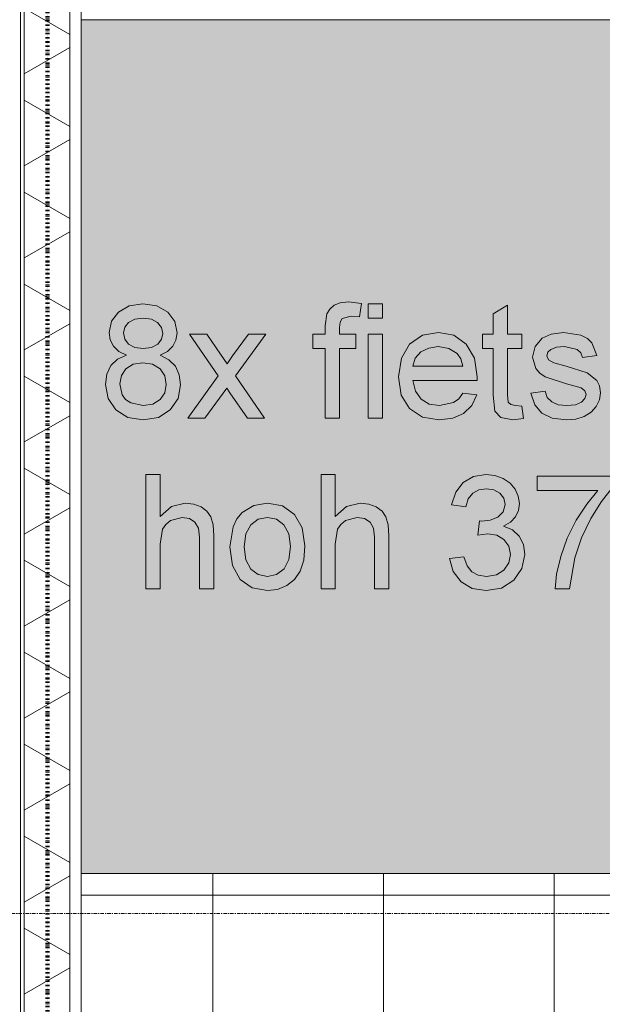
# Model space of a CAD drawing. Header units: millimetres. Extents: x -281 to 145437, y -16481 to 78869.
# Tile 31 of 256: x 4609 to 5633, y 15840 to 17570. Entities that reach past the tile are written whole.
import ezdxf

# ---------------------------------------------------------------- set-up
doc = ezdxf.new("R2010")
doc.units = ezdxf.units.MM
doc.linetypes.add('ARC FS 060 minutes', pattern=[7.2, 2.4, -1.6, 0, -1.6, 0, -1.6])
doc.linetypes.add('Grid Line', pattern=[12, 6, -2, 2, -2])
for name, color, linetype, lineweight in [('A--A23__Vloeren', 8, 'Continuous', 5), ('A--A2__Ruwbouw', 8, 'Continuous', 5), ('A--L$01A__Algemeen', 7, 'Continuous', 5), ('A--L$07A__Stramien', 1, 'Continuous', 5), ('A--L21__Buitenwanden', 3, 'Continuous', 5), ('A--L90__Terrein', 7, 'Continuous', 5)]:
    doc.layers.add(name, color=color, linetype=linetype, lineweight=lineweight)

# ---------------------------------------------------------------- blocks, each defined once
blk = doc.blocks.new('65_GM_LIB_fire separation vertical_gen_arc - 060 minutes-2436626-L_80_ 11')
at = {"layer": 'A--L$01A__Algemeen', "linetype": 'ARC FS 060 minutes', "lineweight": 100}
blk.add_line((0, 0), (44095, 0), dxfattribs=at)
blk = doc.blocks.new('TBR-B-INS-BR-ARC-R25_rvt-1-L_80_ 11')
at = {"layer": 'A--L$01A__Algemeen', "color": 124, "linetype": 'ARC FS 060 minutes', "lineweight": 100, "rotation": 269.9999999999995}
blk.add_blockref('65_GM_LIB_fire separation vertical_gen_arc - 060 minutes-2436626-L_80_ 11', (4658, 56530), dxfattribs=at)
blk = doc.blocks.new('NLRS_90_PA_LB_fietsvak dubbellaags_gen_cpz - NLRS_72_21_01_fietsvak 8x hoh 375-48998500-L_80_ 11')
at = {"layer": 'A--L90__Terrein'}
blk.add_hatch(color=256, dxfattribs=at).paths.add_polyline_path([(1900, 0), (1900, 1500), (0, 1500), (0, 0), (1758.1, 0)])
for p, q in [((1900, 1500), (0, 1500)), ((469.9, 1004.1), (455.5, 1002.6)), ((469.9, 1004.1), (455.5, 1002.6)), ((492.8, 1001.3), (469.9, 1004.1)), ((492.8, 1001.3), (469.9, 1004.1)), ((65.4, 986.4), (53.3, 970.2)), ((65.4, 986.4), (53.3, 970.2)), ((84.3, 997.3), (65.4, 986.4)), ((84.3, 997.3), (65.4, 986.4)), ((108.6, 1000.9), (84.3, 997.3)), ((108.6, 1000.9), (84.3, 997.3)), ((132.9, 997.2), (108.6, 1000.9)), ((132.9, 997.2), (108.6, 1000.9)), ((152.1, 986.1), (132.9, 997.2)), ((152.1, 986.1), (132.9, 997.2)), ((164.4, 969.6), (152.1, 986.1)), ((164.4, 969.6), (152.1, 986.1)), ((436.8, 991.7), (431.7, 983.4)), ((436.8, 991.7), (431.7, 983.4)), ((444.6, 998.3), (436.8, 991.7)), ((444.6, 998.3), (436.8, 991.7)), ((455.5, 1002.6), (444.6, 998.3)), ((455.5, 1002.6), (444.6, 998.3)), ((489.1, 977.8), (492.8, 1001.3)), ((489.1, 977.8), (492.8, 1001.3)), ((529.6, 1000.9), (504.4, 1000.9)), ((504.4, 1000.9), (504.4, 975.8)), ((529.6, 1000.9), (504.4, 1000.9)), ((504.4, 1000.9), (504.4, 975.8)), ((529.6, 975.8), (529.6, 1000.9)), ((529.6, 975.8), (529.6, 1000.9)), ((749.3, 998.2), (724.2, 983.4)), ((749.3, 998.2), (724.2, 983.4)), ((749.3, 947.5), (749.3, 998.2)), ((749.3, 947.5), (749.3, 998.2)), ((53.3, 970.2), (49.2, 950.5)), ((53.3, 970.2), (49.2, 950.5)), ((83.4, 968.1), (94.3, 973.9)), ((83.4, 968.1), (94.3, 973.9)), ((94.3, 973.9), (108.9, 975.8)), ((94.3, 973.9), (108.9, 975.8)), ((108.9, 975.8), (123.4, 973.8)), ((108.9, 975.8), (123.4, 973.8)), ((123.4, 973.8), (134.3, 968)), ((123.4, 973.8), (134.3, 968)), ((168.5, 949.9), (164.4, 969.6)), ((168.5, 949.9), (164.4, 969.6)), ((431.7, 983.4), (429.1, 962.4)), ((431.7, 983.4), (429.1, 962.4)), ((454.2, 959.2), (455.4, 968.8)), ((454.2, 959.2), (455.4, 968.8)), ((455.4, 968.8), (458.8, 974.8)), ((455.4, 968.8), (458.8, 974.8)), ((458.8, 974.8), (474.7, 978.9)), ((458.8, 974.8), (474.7, 978.9)), ((474.7, 978.9), (489.1, 977.8)), ((474.7, 978.9), (489.1, 977.8)), ((504.4, 975.8), (529.6, 975.8)), ((504.4, 975.8), (529.6, 975.8)), ((724.2, 983.4), (724.2, 947.5)), ((724.2, 983.4), (724.2, 947.5)), ((74.4, 949.8), (76.6, 959.7)), ((74.4, 949.8), (76.6, 959.7)), ((76.6, 959.7), (83.4, 968.1)), ((76.6, 959.7), (83.4, 968.1)), ((134.3, 968), (141.1, 959.2)), ((134.3, 968), (141.1, 959.2)), ((141.1, 959.2), (143.4, 948.7)), ((141.1, 959.2), (143.4, 948.7)), ((429.1, 962.4), (429.1, 947.5)), ((429.1, 962.4), (429.1, 947.5)), ((454.2, 947.5), (454.2, 959.2)), ((454.2, 947.5), (454.2, 959.2)), ((49.2, 950.5), (51.1, 937.4)), ((49.2, 950.5), (51.1, 937.4)), ((51.1, 937.4), (56.7, 926.3)), ((51.1, 937.4), (56.7, 926.3)), ((76.6, 938.8), (74.4, 949.8)), ((76.6, 938.8), (74.4, 949.8)), ((83.3, 930.1), (76.6, 938.8)), ((83.3, 930.1), (76.6, 938.8)), ((141.2, 938.5), (134.6, 930)), ((141.2, 938.5), (134.6, 930)), ((143.4, 948.7), (141.2, 938.5)), ((143.4, 948.7), (141.2, 938.5)), ((161.2, 926.2), (166.7, 937.1)), ((161.2, 926.2), (166.7, 937.1)), ((166.7, 937.1), (168.5, 949.9)), ((166.7, 937.1), (168.5, 949.9)), ((220.7, 947.5), (190.5, 947.5)), ((190.5, 947.5), (241, 874.2)), ((220.7, 947.5), (190.5, 947.5)), ((190.5, 947.5), (241, 874.2)), ((245.1, 912.2), (220.7, 947.5)), ((245.1, 912.2), (220.7, 947.5)), ((294.1, 947.5), (266.3, 909.2)), ((294.1, 947.5), (266.3, 909.2)), ((271.3, 874.2), (324.3, 947.5)), ((271.3, 874.2), (324.3, 947.5)), ((324.3, 947.5), (294.1, 947.5)), ((324.3, 947.5), (294.1, 947.5)), ((429.1, 947.5), (407.1, 947.5)), ((407.1, 947.5), (407.1, 922.4)), ((429.1, 947.5), (407.1, 947.5)), ((407.1, 947.5), (407.1, 922.4)), ((482.5, 947.5), (454.2, 947.5)), ((482.5, 947.5), (454.2, 947.5)), ((482.5, 922.4), (482.5, 947.5)), ((482.5, 922.4), (482.5, 947.5)), ((529.6, 947.5), (504.4, 947.5)), ((504.4, 947.5), (504.4, 800)), ((529.6, 947.5), (504.4, 947.5)), ((504.4, 947.5), (504.4, 800)), ((529.6, 800), (529.6, 947.5)), ((529.6, 800), (529.6, 947.5)), ((599.7, 945.6), (577.3, 930.2)), ((599.7, 945.6), (577.3, 930.2)), ((627.8, 950.7), (599.7, 945.6)), ((627.8, 950.7), (599.7, 945.6)), ((655.1, 945.6), (627.8, 950.7)), ((655.1, 945.6), (627.8, 950.7)), ((676.9, 930.2), (655.1, 945.6)), ((676.9, 930.2), (655.1, 945.6)), ((724.2, 947.5), (705.4, 947.5)), ((705.4, 947.5), (705.4, 922.4)), ((724.2, 947.5), (705.4, 947.5)), ((705.4, 947.5), (705.4, 922.4)), ((774.4, 947.5), (749.3, 947.5)), ((774.4, 947.5), (749.3, 947.5)), ((774.4, 922.4), (774.4, 947.5)), ((774.4, 922.4), (774.4, 947.5)), ((810.1, 940.2), (797.8, 925.9)), ((810.1, 940.2), (797.8, 925.9)), ((826, 947.6), (810.1, 940.2)), ((826, 947.6), (810.1, 940.2)), ((847.7, 950.7), (826, 947.6)), ((847.7, 950.7), (826, 947.6)), ((878.2, 945.8), (847.7, 950.7)), ((878.2, 945.8), (847.7, 950.7)), ((889.6, 940), (878.2, 945.8)), ((889.6, 940), (878.2, 945.8)), ((897.6, 932.4), (889.6, 940)), ((897.6, 932.4), (889.6, 940)), ((56.7, 926.3), (66.1, 917.3)), ((56.7, 926.3), (66.1, 917.3)), ((66.1, 917.3), (79.6, 910.7)), ((66.1, 917.3), (79.6, 910.7)), ((94.2, 924.3), (83.3, 930.1)), ((94.2, 924.3), (83.3, 930.1)), ((109.2, 922.4), (94.2, 924.3)), ((109.2, 922.4), (94.2, 924.3)), ((123.8, 924.3), (109.2, 922.4)), ((123.8, 924.3), (109.2, 922.4)), ((134.6, 930), (123.8, 924.3)), ((134.6, 930), (123.8, 924.3)), ((139, 910.7), (152, 917.3)), ((139, 910.7), (152, 917.3)), ((152, 917.3), (161.2, 926.2)), ((152, 917.3), (161.2, 926.2)), ((407.1, 922.4), (429.1, 922.4)), ((407.1, 922.4), (429.1, 922.4)), ((429.1, 922.4), (429.1, 800)), ((429.1, 922.4), (429.1, 800)), ((454.2, 800), (454.2, 922.4)), ((454.2, 922.4), (482.5, 922.4)), ((454.2, 800), (454.2, 922.4)), ((454.2, 922.4), (482.5, 922.4)), ((577.3, 930.2), (562.7, 905.5)), ((577.3, 930.2), (562.7, 905.5)), ((596.8, 916.2), (610.8, 923.2)), ((596.8, 916.2), (610.8, 923.2)), ((610.8, 923.2), (627.7, 925.6)), ((610.8, 923.2), (627.7, 925.6)), ((627.7, 925.6), (646.1, 922.6)), ((627.7, 925.6), (646.1, 922.6)), ((646.1, 922.6), (660.8, 913.8)), ((646.1, 922.6), (660.8, 913.8)), ((691.2, 905.6), (676.9, 930.2)), ((691.2, 905.6), (676.9, 930.2)), ((705.4, 922.4), (724.2, 922.4)), ((705.4, 922.4), (724.2, 922.4)), ((724.2, 922.4), (724.2, 840.5)), ((724.2, 922.4), (724.2, 840.5)), ((749.3, 841.2), (749.3, 922.4)), ((749.3, 922.4), (774.4, 922.4)), ((749.3, 841.2), (749.3, 922.4)), ((749.3, 922.4), (774.4, 922.4)), ((797.8, 925.9), (793.3, 907.2)), ((797.8, 925.9), (793.3, 907.2)), ((820.2, 915.7), (825.6, 920.8)), ((820.2, 915.7), (825.6, 920.8)), ((825.6, 920.8), (835.2, 924.4)), ((825.6, 920.8), (835.2, 924.4)), ((835.2, 924.4), (849.6, 925.6)), ((835.2, 924.4), (849.6, 925.6)), ((849.6, 925.6), (871.7, 920.6)), ((849.6, 925.6), (871.7, 920.6)), ((871.7, 920.6), (878, 914.6)), ((871.7, 920.6), (878, 914.6)), ((906.3, 909.9), (897.6, 932.4)), ((906.3, 909.9), (897.6, 932.4)), ((64, 903.7), (52.5, 892.4)), ((64, 903.7), (52.5, 892.4)), ((79.6, 910.7), (64, 903.7)), ((79.6, 910.7), (64, 903.7)), ((154.4, 902.7), (139, 910.7)), ((154.4, 902.7), (139, 910.7)), ((165.7, 891), (154.4, 902.7)), ((165.7, 891), (154.4, 902.7)), ((256.5, 895.6), (245.1, 912.2)), ((256.5, 895.6), (245.1, 912.2)), ((266.3, 909.2), (256.5, 895.6)), ((266.3, 909.2), (256.5, 895.6)), ((562.7, 905.5), (557.8, 872.5)), ((562.7, 905.5), (557.8, 872.5)), ((582.9, 891), (587.1, 905.2)), ((582.9, 891), (587.1, 905.2)), ((587.1, 905.2), (596.8, 916.2)), ((587.1, 905.2), (596.8, 916.2)), ((660.8, 913.8), (667.4, 904.3)), ((660.8, 913.8), (667.4, 904.3)), ((667.4, 904.3), (670.8, 891)), ((667.4, 904.3), (670.8, 891)), ((695.9, 872.7), (691.2, 905.6)), ((695.9, 872.7), (691.2, 905.6)), ((793.3, 907.2), (798.9, 886.9)), ((793.3, 907.2), (798.9, 886.9)), ((818.4, 909.7), (820.2, 915.7)), ((818.4, 909.7), (820.2, 915.7)), ((821.4, 902.4), (818.4, 909.7)), ((821.4, 902.4), (818.4, 909.7)), ((830.7, 896.9), (821.4, 902.4)), ((830.7, 896.9), (821.4, 902.4)), ((878, 914.6), (881.2, 906.7)), ((878, 914.6), (881.2, 906.7)), ((881.2, 906.7), (906.3, 909.9)), ((881.2, 906.7), (906.3, 909.9)), ((52.5, 892.4), (45.3, 877.4)), ((52.5, 892.4), (45.3, 877.4)), ((70.7, 874.7), (78.7, 886.7)), ((70.7, 874.7), (78.7, 886.7)), ((78.7, 886.7), (91.4, 894.7)), ((78.7, 886.7), (91.4, 894.7)), ((91.4, 894.7), (108.3, 897.3)), ((91.4, 894.7), (108.3, 897.3)), ((108.3, 897.3), (125.5, 894.6)), ((108.3, 897.3), (125.5, 894.6)), ((125.5, 894.6), (138.7, 886.5)), ((125.5, 894.6), (138.7, 886.5)), ((138.7, 886.5), (146.9, 874.3)), ((138.7, 886.5), (146.9, 874.3)), ((172.5, 876), (165.7, 891)), ((172.5, 876), (165.7, 891)), ((670.8, 891), (582.9, 891)), ((670.8, 891), (582.9, 891)), ((798.9, 886.9), (805.8, 878.7)), ((798.9, 886.9), (805.8, 878.7)), ((852.4, 891.5), (830.7, 896.9)), ((852.4, 891.5), (830.7, 896.9)), ((889.2, 879.7), (852.4, 891.5)), ((889.2, 879.7), (852.4, 891.5)), ((45.3, 877.4), (43, 859.2)), ((45.3, 877.4), (43, 859.2)), ((68.1, 860), (70.7, 874.7)), ((68.1, 860), (70.7, 874.7)), ((146.9, 874.3), (149.7, 859.3)), ((146.9, 874.3), (149.7, 859.3)), ((174.8, 858.5), (172.5, 876)), ((174.8, 858.5), (172.5, 876)), ((241, 874.2), (187.4, 800)), ((241, 874.2), (187.4, 800)), ((322.4, 800), (271.3, 874.2)), ((322.4, 800), (271.3, 874.2)), ((557.8, 872.5), (562.6, 840.6)), ((557.8, 872.5), (562.6, 840.6)), ((587.3, 847.1), (582.9, 865.9)), ((582.9, 865.9), (695.8, 865.9)), ((587.3, 847.1), (582.9, 865.9)), ((582.9, 865.9), (695.8, 865.9)), ((695.8, 865.9), (695.9, 872.7)), ((695.8, 865.9), (695.9, 872.7)), ((805.8, 878.7), (815.4, 872.6)), ((805.8, 878.7), (815.4, 872.6)), ((815.4, 872.6), (853.2, 860.3)), ((815.4, 872.6), (853.2, 860.3)), ((906.3, 866.3), (889.2, 879.7)), ((906.3, 866.3), (889.2, 879.7)), ((911, 856.5), (906.3, 866.3)), ((911, 856.5), (906.3, 866.3)), ((43, 859.2), (47.5, 834.7)), ((43, 859.2), (47.5, 834.7)), ((72.3, 841.1), (68.1, 860)), ((72.3, 841.1), (68.1, 860)), ((149.7, 859.3), (147, 844.4)), ((149.7, 859.3), (147, 844.4)), ((170.3, 834.5), (174.8, 858.5)), ((170.3, 834.5), (174.8, 858.5)), ((217.6, 800), (255.8, 852.7)), ((217.6, 800), (255.8, 852.7)), ((255.8, 852.7), (261.4, 844.6)), ((255.8, 852.7), (261.4, 844.6)), ((853.2, 860.3), (879, 853.1)), ((853.2, 860.3), (879, 853.1)), ((879, 853.1), (885.3, 848.2)), ((879, 853.1), (885.3, 848.2)), ((885.3, 848.2), (887.4, 841.8)), ((885.3, 848.2), (887.4, 841.8)), ((912.5, 844.5), (911, 856.5)), ((912.5, 844.5), (911, 856.5)), ((47.5, 834.7), (61.1, 814.7)), ((47.5, 834.7), (61.1, 814.7)), ((78.1, 833), (72.3, 841.1)), ((78.1, 833), (72.3, 841.1)), ((87.1, 827), (78.1, 833)), ((87.1, 827), (78.1, 833)), ((139, 832.5), (126.2, 824.6)), ((139, 832.5), (126.2, 824.6)), ((147, 844.4), (139, 832.5)), ((147, 844.4), (139, 832.5)), ((156.7, 814.6), (170.3, 834.5)), ((156.7, 814.6), (170.3, 834.5)), ((261.4, 844.6), (292.1, 800)), ((261.4, 844.6), (292.1, 800)), ((562.6, 840.6), (577.1, 816.8)), ((562.6, 840.6), (577.1, 816.8)), ((597.4, 833.3), (587.3, 847.1)), ((597.4, 833.3), (587.3, 847.1)), ((611.9, 824.8), (597.4, 833.3)), ((611.9, 824.8), (597.4, 833.3)), ((663.5, 834), (654.3, 827.2)), ((663.5, 834), (654.3, 827.2)), ((670.5, 843.9), (663.5, 834)), ((670.5, 843.9), (663.5, 834)), ((695.2, 840.8), (670.5, 843.9)), ((695.2, 840.8), (670.5, 843.9)), ((686.3, 822.3), (695.2, 840.8)), ((686.3, 822.3), (695.2, 840.8)), ((724.2, 840.5), (727.2, 812)), ((724.2, 840.5), (727.2, 812)), ((750.6, 828.3), (749.3, 841.2)), ((750.6, 828.3), (749.3, 841.2)), ((815.2, 847.1), (790.1, 843.9)), ((815.2, 847.1), (790.1, 843.9)), ((790.1, 843.9), (797, 823.5)), ((790.1, 843.9), (797, 823.5)), ((819.2, 836.3), (815.2, 847.1)), ((819.2, 836.3), (815.2, 847.1)), ((826.9, 828.4), (819.2, 836.3)), ((826.9, 828.4), (819.2, 836.3)), ((885.3, 834.4), (879.1, 827.9)), ((885.3, 834.4), (879.1, 827.9)), ((887.4, 841.8), (885.3, 834.4)), ((887.4, 841.8), (885.3, 834.4)), ((905.3, 820.5), (910.7, 832.1)), ((905.3, 820.5), (910.7, 832.1)), ((910.7, 832.1), (912.5, 844.5)), ((910.7, 832.1), (912.5, 844.5)), ((61.1, 814.7), (82.1, 801.3)), ((61.1, 814.7), (82.1, 801.3)), ((109.1, 822), (87.1, 827)), ((109.1, 822), (87.1, 827)), ((126.2, 824.6), (109.1, 822)), ((126.2, 824.6), (109.1, 822)), ((135.7, 801.3), (156.7, 814.6)), ((135.7, 801.3), (156.7, 814.6)), ((577.1, 816.8), (599.8, 801.8)), ((577.1, 816.8), (599.8, 801.8)), ((629.7, 822), (611.9, 824.8)), ((629.7, 822), (611.9, 824.8)), ((654.3, 827.2), (629.7, 822)), ((654.3, 827.2), (629.7, 822)), ((672.1, 808.4), (686.3, 822.3)), ((672.1, 808.4), (686.3, 822.3)), ((754.9, 823.7), (750.6, 828.3)), ((754.9, 823.7), (750.6, 828.3)), ((763.5, 822), (754.9, 823.7)), ((763.5, 822), (754.9, 823.7)), ((774.4, 820.9), (763.5, 822)), ((774.4, 820.9), (763.5, 822)), ((777.6, 799.3), (774.4, 820.9)), ((777.6, 799.3), (774.4, 820.9)), ((797, 823.5), (809.3, 808.7)), ((797, 823.5), (809.3, 808.7)), ((838.3, 823.6), (826.9, 828.4)), ((838.3, 823.6), (826.9, 828.4)), ((853.5, 822), (838.3, 823.6)), ((853.5, 822), (838.3, 823.6)), ((868.5, 823.5), (853.5, 822)), ((868.5, 823.5), (853.5, 822)), ((879.1, 827.9), (868.5, 823.5)), ((879.1, 827.9), (868.5, 823.5)), ((896.4, 810.5), (905.3, 820.5)), ((896.4, 810.5), (905.3, 820.5)), ((82.1, 801.3), (108.9, 796.9)), ((82.1, 801.3), (108.9, 796.9)), ((108.9, 796.9), (135.7, 801.3)), ((108.9, 796.9), (135.7, 801.3)), ((187.4, 800), (217.6, 800)), ((187.4, 800), (217.6, 800)), ((292.1, 800), (322.4, 800)), ((292.1, 800), (322.4, 800)), ((429.1, 800), (454.2, 800)), ((429.1, 800), (454.2, 800)), ((504.4, 800), (529.6, 800)), ((504.4, 800), (529.6, 800)), ((599.8, 801.8), (629.2, 796.9)), ((599.8, 801.8), (629.2, 796.9)), ((629.2, 796.9), (653, 799.7)), ((629.2, 796.9), (653, 799.7)), ((653, 799.7), (672.1, 808.4)), ((653, 799.7), (672.1, 808.4)), ((727.2, 812), (737.7, 801)), ((727.2, 812), (737.7, 801)), ((737.7, 801), (758.8, 796.9)), ((737.7, 801), (758.8, 796.9)), ((758.8, 796.9), (777.6, 799.3)), ((758.8, 796.9), (777.6, 799.3)), ((809.3, 808.7), (827.8, 799.8)), ((809.3, 808.7), (827.8, 799.8)), ((827.8, 799.8), (853.1, 796.9)), ((827.8, 799.8), (853.1, 796.9)), ((853.1, 796.9), (869.6, 798.4)), ((853.1, 796.9), (869.6, 798.4)), ((869.6, 798.4), (884.2, 803)), ((869.6, 798.4), (884.2, 803)), ((884.2, 803), (896.4, 810.5)), ((884.2, 803), (896.4, 810.5)), ((139.1, 700.9), (114, 700.9)), ((114, 700.9), (114, 500)), ((139.1, 627), (139.1, 700.9)), ((446.7, 700.9), (421.6, 700.9)), ((421.6, 700.9), (421.6, 500)), ((446.7, 627), (446.7, 700.9)), ((689.3, 697.4), (671.3, 686.9)), ((711.2, 700.9), (689.3, 697.4)), ((727, 699.2), (711.2, 700.9)), ((741.5, 694), (727, 699.2)), ((753.8, 685.9), (741.5, 694)), ((933.3, 697.8), (801.5, 697.8)), ((801.5, 697.8), (801.5, 672.7)), ((671.3, 686.9), (658.2, 670.1)), ((699, 673.8), (712.1, 675.8)), ((712.1, 675.8), (725.3, 673.9)), ((762.7, 675.2), (753.8, 685.9)), ((768.2, 662.9), (762.7, 675.2)), ((914.5, 653.7), (933.3, 677.5)), ((658.2, 670.1), (650.8, 647.5)), ((675.9, 644.4), (680.3, 658.1)), ((680.3, 658.1), (688.2, 668)), ((688.2, 668), (699, 673.8)), ((725.3, 673.9), (735.8, 668)), ((735.8, 668), (742.7, 659.2)), ((742.7, 659.2), (744.9, 648.4)), ((770.1, 649.9), (768.2, 662.9)), ((801.5, 672.7), (908.2, 672.7)), ((908.2, 672.7), (888.6, 649.1)), ((158.7, 644.8), (139.1, 627)), ((182.8, 650.7), (158.7, 644.8)), ((197.9, 649.1), (182.8, 650.7)), ((211, 644.2), (197.9, 649.1)), ((221.2, 636.6), (211, 644.2)), ((303.4, 646.6), (283.2, 634.4)), ((327.5, 650.7), (303.4, 646.6)), ((353.9, 645.7), (327.5, 650.7)), ((374.9, 630.8), (353.9, 645.7)), ((466.3, 644.8), (446.7, 627)), ((490.4, 650.7), (466.3, 644.8)), ((505.6, 649.1), (490.4, 650.7)), ((518.6, 644.2), (505.6, 649.1)), ((528.9, 636.6), (518.6, 644.2)), ((650.8, 647.5), (675.9, 644.4)), ((744.9, 648.4), (741.8, 635.4)), ((768.3, 637.7), (770.1, 649.9)), ((888.6, 649.1), (870.2, 620.7)), ((895.9, 623.4), (914.5, 653.7)), ((156.9, 620), (177.5, 625.6)), ((177.5, 625.6), (190.5, 623.5)), ((190.5, 623.5), (200.1, 617.3)), ((228.1, 626.4), (221.2, 636.6)), ((232, 612.5), (228.1, 626.4)), ((273.7, 623.2), (266.9, 609.3)), ((283.2, 634.4), (273.7, 623.2)), ((311.4, 622.4), (327.5, 625.6)), ((327.5, 625.6), (343.4, 622.3)), ((388.7, 607.1), (374.9, 630.8)), ((464.5, 620), (485.1, 625.6)), ((485.1, 625.6), (498.1, 623.5)), ((498.1, 623.5), (507.8, 617.3)), ((535.7, 626.4), (528.9, 636.6)), ((539.6, 612.5), (535.7, 626.4)), ((732.3, 626.2), (718.8, 620.8)), ((741.8, 635.4), (732.3, 626.2)), ((754.5, 617.3), (763.1, 626.7)), ((763.1, 626.7), (768.3, 637.7)), ((879.5, 589.5), (895.9, 623.4)), ((143.2, 604.8), (148.6, 613.4)), ((148.6, 613.4), (156.9, 620)), ((200.1, 617.3), (206.1, 606.5)), ((206.1, 606.5), (208.1, 590.8)), ((233.2, 593.4), (232, 612.5)), ((266.9, 609.3), (261.5, 573.8)), ((289.5, 596.5), (298.2, 612.7)), ((298.2, 612.7), (311.4, 622.4)), ((343.4, 622.3), (356.5, 612.6)), ((356.5, 612.6), (365.3, 596.7)), ((393.3, 575.8), (388.7, 607.1)), ((450.8, 604.8), (456.3, 613.4)), ((456.3, 613.4), (464.5, 620)), ((507.8, 617.3), (513.8, 606.5)), ((513.8, 606.5), (515.8, 590.8)), ((540.9, 593.4), (539.6, 612.5)), ((699.8, 619.3), (697, 594.2)), ((703.8, 619), (699.8, 619.3)), ((718.8, 620.8), (703.8, 619)), ((742.5, 610.1), (754.5, 617.3)), ((758.2, 603.7), (742.5, 610.1)), ((870.2, 620.7), (854.4, 589.3)), ((139.1, 578.4), (143.2, 604.8)), ((208.1, 590.8), (208.1, 500)), ((233.2, 500), (233.2, 593.4)), ((286.6, 573.8), (289.5, 596.5)), ((365.3, 596.7), (368.2, 574.6)), ((446.7, 578.4), (450.8, 604.8)), ((515.8, 590.8), (515.8, 500)), ((540.9, 500), (540.9, 593.4)), ((697, 594.2), (714.6, 596.9)), ((714.6, 596.9), (730.4, 594.4)), ((730.4, 594.4), (743.1, 586.6)), ((769.9, 592.9), (758.2, 603.7)), ((777.1, 578.2), (769.9, 592.9)), ((854.4, 589.3), (842.8, 556.7)), ((867.3, 554.6), (879.5, 589.5)), ((139.1, 500), (139.1, 578.4)), ((261.5, 573.8), (266.1, 540.9)), ((289.5, 551.1), (286.6, 573.8)), ((368.2, 574.6), (365.3, 551.4)), ((391.3, 550.5), (393.3, 575.8)), ((446.7, 500), (446.7, 578.4)), ((743.1, 586.6), (751.6, 575)), ((751.6, 575), (754.4, 560.7)), ((779.5, 560.2), (777.1, 578.2)), ((672.7, 556.5), (647.6, 553.4)), ((678.4, 540.7), (672.7, 556.5)), ((754.4, 560.7), (751.5, 545.6)), ((774.7, 535.8), (779.5, 560.2)), ((842.8, 556.7), (835.6, 525.9)), ((858, 500), (867.3, 554.6)), ((266.1, 540.9), (279.7, 516.7)), ((298.2, 534.9), (289.5, 551.1)), ((365.3, 551.4), (356.6, 535)), ((385.2, 531.1), (391.3, 550.5)), ((647.6, 553.4), (653.8, 530.7)), ((686.6, 530.1), (678.4, 540.7)), ((751.5, 545.6), (743, 533.1)), ((311.4, 525.2), (298.2, 534.9)), ((327.5, 522), (311.4, 525.2)), ((343.5, 525.2), (327.5, 522)), ((356.6, 535), (343.5, 525.2)), ((375.2, 516.7), (385.2, 531.1)), ((653.8, 530.7), (667.6, 512.6)), ((697.9, 524), (686.6, 530.1)), ((712.5, 522), (697.9, 524)), ((729.7, 524.8), (712.5, 522)), ((743, 533.1), (729.7, 524.8)), ((760.3, 515.3), (774.7, 535.8)), ((835.6, 525.9), (832.8, 500)), ((279.7, 516.7), (300.8, 501.8)), ((300.8, 501.8), (327.5, 496.9)), ((345.2, 499.1), (361.5, 505.9)), ((361.5, 505.9), (375.2, 516.7)), ((667.6, 512.6), (687.4, 500.8)), ((738.5, 501.5), (760.3, 515.3)), ((114, 500), (139.1, 500)), ((208.1, 500), (233.2, 500)), ((327.5, 496.9), (345.2, 499.1)), ((421.6, 500), (446.7, 500)), ((515.8, 500), (540.9, 500)), ((687.4, 500.8), (711.6, 496.9)), ((711.6, 496.9), (738.5, 501.5)), ((832.8, 500), (858, 500)), ((0, 0), (1900, 0))]:
    blk.add_line(p, q, dxfattribs=at)

msp = doc.modelspace()

# ---------------------------------------------------------------- hatches: boundary and pattern name
at = {"layer": 'A--A23__Vloeren'}
h = msp.add_hatch(dxfattribs=at)
h.set_pattern_fill('FP_213', color=256, style=0, pattern_type=2)
h.set_pattern_definition([(0, (7648.04, 36431.46), (0, 300), []), (90, (7648.04, 36431.46), (-300, 2e-14), [])])
h.paths.add_polyline_path([(4717, 12483), (5950.5, 12483), (5951.5, 12545), (5952.7, 12547.8), (5958, 12550), (6045.5, 12549), (6048.3, 12547.8), (6050.5, 12542.5), (6050.5, 12483), (9400, 12483), (9400, 12700), (8817, 12700), (8817, 15700), (8900, 15700), (8900, 16450), (8817, 16450), (8817, 21700), (9400, 21700), (9400, 22808.8), (8817, 22808.8), (8817, 28808.8), (9400, 28808.8), (9400, 29700), (8817, 29700), (8817, 35700), (9400, 35700), (9400, 36900), (8817, 36900), (8817, 42900), (9400, 42900), (9400, 43913), (8817, 43913), (8817, 49288), (9400, 49288), (9400, 50010), (8817, 50010), (8817, 55260), (9400, 55260), (9400, 56200), (10717, 56200), (10717, 56540), (9140, 56540), (9140, 56717), (8110, 56717), (8110, 56712), (8045, 56712), (8046, 56715.5), (8060, 56715.5), (8060, 56717), (8039.4, 56717), (8039, 56715), (6800.2, 56715.5), (6800, 56717), (6780, 56717), (6780, 56715.5), (6794, 56714.7), (6795, 56712), (6730, 56712), (6731, 56715.5), (6730, 56715.5), (6730, 56717), (4717, 56717), (4717, 55445), (6617, 55445), (6617, 52070), (4717, 52070), (4717, 51845), (6617, 51845), (6617, 48470), (4717, 48470), (4717, 48245), (6617, 48245), (6617, 44870), (4717, 44870), (4717, 44645), (6617, 44645), (6617, 41270), (4717, 41270), (4717, 41045), (6617, 41045), (6617, 37670), (4717, 37670), (4717, 37445), (6617, 37445), (6617, 34070), (4717, 34070), (4717, 33845), (6617, 33845), (6617, 30470), (4717, 30470), (4717, 30325), (6617, 30325), (6617, 26950), (4717, 26950), (4717, 26645), (6617, 26645), (6617, 23270), (4717, 23270), (4717, 23045), (6617, 23045), (6617, 19670), (4717, 19670), (4717, 19445), (6617, 19445), (6617, 16070), (4717, 16069.5), (4717, 15800), (6617, 15800), (6617, 12800), (4717, 12800), (4717, 12580.7)])
h.paths.add_polyline_path([(6044.8, 12483), (6045.5, 12483), (6044.8, 12544.3), (6043, 12545), (5956.2, 12544.3), (5955.5, 12542.5), (5956.2, 12483), (5996, 12483)])
h.paths.add_polyline_path([(5996, 15950), (5956.2, 15950.7), (5952.7, 15952.2), (5950.5, 15957.5), (5951.5, 16045), (5952.7, 16047.8), (5958, 16050), (6045.5, 16049), (6048.3, 16047.8), (6050.5, 16042.5), (6049.8, 15955.7), (6048.3, 15952.2), (6043, 15950)])
h.paths.add_polyline_path([(6043, 15955), (6044.8, 15955.7), (6045.5, 15957.5), (6044.8, 16044.3), (6043, 16045), (5956.2, 16044.3), (5955.5, 16042.5), (5956.2, 15955.7), (5958, 15955), (5996, 15955)])
h.paths.add_polyline_path([(6700.3, 18554.3), (6674, 18557.8), (6656.5, 18566.2), (6644.1, 18581), (6637.2, 18601.4), (6662.4, 18604.6), (6666.3, 18593.8), (6675, 18585.5), (6685.4, 18581.1), (6700.6, 18579.5), (6716.7, 18581.4), (6726.2, 18585.4), (6732.5, 18591.8), (6734.6, 18599.3), (6731, 18606.9), (6726.2, 18610.6), (6699.5, 18618), (6662.5, 18630.1), (6652.9, 18636.2), (6646, 18644.4), (6640.4, 18664.7), (6644.9, 18683.4), (6657.2, 18697.7), (6673.2, 18705.1), (6696.7, 18707.9), (6725.3, 18703.2), (6736.8, 18697.4), (6744.8, 18689.9), (6753.4, 18667.4), (6728.3, 18664.2), (6725.1, 18672.1), (6718.8, 18678.1), (6694.8, 18682.9), (6682.3, 18681.9), (6672.7, 18678.3), (6667.3, 18673.1), (6665.5, 18667.2), (6668.5, 18659.9), (6677.9, 18654.4), (6700.3, 18648.7), (6736.4, 18637.2), (6753.5, 18623.8), (6758.6, 18610.6), (6759.3, 18599.3), (6757.9, 18589.6), (6752.4, 18577.9), (6743.5, 18567.9), (6731.4, 18560.5), (6715.7, 18555.8), (6700.6, 18554.4)])
h.paths.add_polyline_path([(5958, 19550), (5952.7, 19552.2), (5950.5, 19557.5), (5951.5, 19645), (5952.7, 19647.8), (5958, 19650), (6045.5, 19649), (6048.3, 19647.8), (6050.5, 19642.5), (6049.8, 19555.7), (6048.3, 19552.2), (6043, 19550), (5996, 19550)])
h.paths.add_polyline_path([(6043, 19555), (6044.8, 19555.7), (6045.5, 19557.5), (6044.8, 19644.3), (6043, 19645), (5956.2, 19644.3), (5955.5, 19642.5), (5956.2, 19555.7), (5958, 19555), (5996, 19555)])
h.paths.add_polyline_path([(6700.3, 22154.3), (6674, 22157.8), (6656.5, 22166.2), (6644.1, 22181), (6637.2, 22201.4), (6662.5, 22204.2), (6666.3, 22193.8), (6675, 22185.5), (6685.4, 22181.1), (6700.6, 22179.5), (6716, 22181.1), (6726.2, 22185.4), (6732.5, 22191.8), (6734.6, 22199.3), (6732.5, 22205.7), (6726.2, 22210.6), (6699.5, 22218), (6662.5, 22230.1), (6652.9, 22236.2), (6646, 22244.4), (6640.4, 22264.7), (6644.9, 22283.4), (6657.2, 22297.7), (6673.2, 22305.1), (6696.7, 22307.9), (6725.3, 22303.2), (6736.8, 22297.4), (6744.8, 22289.9), (6753.4, 22267.4), (6728.3, 22264.2), (6725.1, 22272.1), (6718.8, 22278.1), (6694.8, 22282.9), (6682.3, 22281.9), (6672.7, 22278.3), (6667.3, 22273.1), (6665.5, 22267.2), (6668.5, 22259.9), (6677.9, 22254.4), (6700.3, 22248.7), (6736.4, 22237.2), (6753.5, 22223.8), (6758.6, 22210.6), (6759.3, 22199.3), (6757.9, 22189.6), (6752.4, 22177.9), (6743.5, 22167.9), (6731.4, 22160.5), (6715.7, 22155.8), (6700.3, 22154.3)])
h.paths.add_polyline_path([(5996, 23150), (5956.2, 23150.7), (5952.7, 23152.2), (5950.5, 23157.5), (5951.5, 23245), (5952.7, 23247.8), (5958, 23250), (6045.5, 23249), (6048.3, 23247.8), (6050.5, 23242.5), (6049.8, 23155.7), (6048.3, 23152.2), (6043, 23150)])
h.paths.add_polyline_path([(5996, 23155), (6044.8, 23155.7), (6045.5, 23157.5), (6044.8, 23244.3), (6043, 23245), (5956.2, 23244.3), (5955.5, 23242.5), (5956.2, 23155.7), (5958, 23155)])
h.paths.add_polyline_path([(6700.3, 25754.3), (6674, 25757.8), (6656.5, 25766.2), (6644.1, 25781), (6637.2, 25801.4), (6662.5, 25804.2), (6666.3, 25793.8), (6675, 25785.5), (6685.4, 25781.1), (6700.6, 25779.5), (6716, 25781.1), (6726.2, 25785.4), (6732.5, 25791.8), (6734.6, 25799.3), (6732.5, 25805.7), (6726.2, 25810.6), (6699.5, 25818), (6662.5, 25830.1), (6652.9, 25836.2), (6646, 25844.4), (6640.4, 25864.7), (6644.9, 25883.4), (6657.2, 25897.7), (6673.2, 25905.1), (6696.7, 25907.9), (6728.4, 25901.7), (6736.8, 25897.4), (6744.8, 25889.9), (6753.4, 25867.4), (6728.3, 25864.2), (6725.1, 25872.1), (6718.8, 25878.1), (6694.8, 25882.9), (6682.3, 25881.9), (6672.7, 25878.3), (6667.3, 25873.1), (6665.5, 25867.2), (6668.5, 25859.9), (6677.9, 25854.4), (6700.3, 25848.7), (6736.4, 25837.2), (6753.5, 25823.8), (6758.6, 25810.6), (6759.3, 25799.3), (6757.9, 25789.6), (6752.4, 25777.9), (6743.5, 25767.9), (6731.4, 25760.5), (6715.7, 25755.8), (6700.3, 25754.3)])
h.paths.add_polyline_path([(6043, 26750), (5956.2, 26750.7), (5952.7, 26752.2), (5950.5, 26757.5), (5951.5, 26845), (5952.7, 26847.8), (5958, 26850), (6045.5, 26849), (6048.3, 26847.8), (6050.5, 26842.5), (6049.8, 26755.7), (6048.3, 26752.2), (6044.8, 26750.7)])
h.paths.add_polyline_path([(6043, 26755), (6044.8, 26755.7), (6045.5, 26757.5), (6044.8, 26844.3), (6043, 26845), (5956.2, 26844.3), (5955.5, 26842.5), (5956.2, 26755.7), (5958, 26755), (5996, 26755)])
h.paths.add_polyline_path([(6700.3, 29434.4), (6674, 29437.8), (6656.5, 29446.3), (6644.1, 29461), (6637.2, 29481.5), (6662.5, 29484.2), (6666.3, 29473.9), (6675, 29465.6), (6685.4, 29461.1), (6700.6, 29459.5), (6716, 29461.1), (6726.2, 29465.5), (6732.5, 29471.9), (6734.6, 29479.4), (6732.5, 29485.8), (6726.2, 29490.7), (6699.5, 29498.1), (6662.5, 29510.1), (6652.9, 29516.3), (6646, 29524.5), (6640.4, 29544.7), (6644.9, 29563.4), (6657.2, 29577.7), (6673.2, 29585.2), (6696.7, 29587.9), (6725.3, 29583.3), (6736.8, 29577.5), (6744.8, 29570), (6753.4, 29547.4), (6728.3, 29544.3), (6725.1, 29552.2), (6718.8, 29558.1), (6694.8, 29563), (6682.3, 29561.9), (6672.7, 29558.4), (6667.3, 29553.2), (6665.5, 29547.3), (6668.5, 29540), (6677.9, 29534.4), (6700.3, 29528.8), (6736.4, 29517.3), (6753.5, 29503.9), (6758.6, 29490.7), (6759.3, 29479.4), (6757.9, 29469.7), (6752.4, 29458), (6743.5, 29448), (6731.4, 29440.6), (6715.7, 29435.8), (6700.3, 29434.4)])
h.paths.add_polyline_path([(5958, 30350), (5952.7, 30352.2), (5950.5, 30357.5), (5951.5, 30445), (5952.7, 30447.8), (5958, 30450), (6045.5, 30449), (6048.3, 30447.8), (6050.5, 30442.5), (6049.8, 30355.7), (6048.3, 30352.2), (6043, 30350), (5996, 30350)])
h.paths.add_polyline_path([(5996, 30355), (6044.8, 30355.7), (6045.5, 30357.5), (6044.8, 30444.3), (6043, 30445), (5956.2, 30444.3), (5955.5, 30442.5), (5956.2, 30355.7), (5958, 30355)])
h.paths.add_polyline_path([(6700.3, 32954.3), (6674, 32957.8), (6656.5, 32966.2), (6644.1, 32981), (6637.2, 33001.4), (6662.5, 33004.2), (6666.3, 32993.8), (6675, 32985.5), (6685.4, 32981.1), (6700.6, 32979.5), (6716, 32981.1), (6726.2, 32985.4), (6732.5, 32991.8), (6734.6, 32999.3), (6732.5, 33005.7), (6726.2, 33010.6), (6699.5, 33018), (6662.5, 33030.1), (6652.9, 33036.2), (6646, 33044.4), (6640.4, 33064.7), (6644.9, 33083.4), (6657.2, 33097.7), (6673.2, 33105.1), (6696.7, 33107.9), (6725.3, 33103.2), (6736.8, 33097.4), (6744.8, 33089.9), (6753.4, 33067.4), (6728.3, 33064.2), (6725.1, 33072.1), (6718.8, 33078.1), (6694.8, 33082.9), (6682.3, 33081.9), (6672.7, 33078.3), (6667.3, 33073.1), (6665.5, 33067.2), (6668.5, 33059.9), (6677.9, 33054.4), (6700.3, 33048.7), (6736.4, 33037.2), (6753.5, 33023.8), (6758.6, 33010.6), (6759.3, 32999.3), (6757.9, 32989.6), (6752.4, 32977.9), (6743.5, 32967.9), (6731.4, 32960.5), (6715.7, 32955.8), (6700.3, 32954.3)])
h.paths.add_polyline_path([(5958, 33950), (5952.7, 33952.2), (5950.5, 33957.5), (5951.5, 34045), (5952.7, 34047.8), (5958, 34050), (6045.5, 34049), (6048.3, 34047.8), (6050.5, 34042.5), (6049.8, 33955.7), (6048.3, 33952.2), (6043, 33950), (5996, 33950)])
h.paths.add_polyline_path([(6043, 33955), (6044.8, 33955.7), (6045.5, 33957.5), (6044.8, 34044.3), (6043, 34045), (5956.2, 34044.3), (5955.5, 34042.5), (5956.2, 33955.7), (5958, 33955), (5996, 33955)])
h.paths.add_polyline_path([(6700.3, 36554.3), (6674, 36557.8), (6656.5, 36566.2), (6644.1, 36581), (6637.2, 36601.4), (6662.5, 36604.2), (6666.3, 36593.8), (6675, 36585.5), (6685.4, 36581.1), (6700.6, 36579.5), (6716, 36581.1), (6726.2, 36585.4), (6732.5, 36591.8), (6734.6, 36599.3), (6732.5, 36605.7), (6726.2, 36610.6), (6699.5, 36618), (6662.5, 36630.1), (6652.9, 36636.2), (6646, 36644.4), (6640.4, 36664.7), (6644.9, 36683.4), (6657.2, 36697.7), (6673.2, 36705.1), (6696.7, 36707.9), (6725.3, 36703.2), (6736.8, 36697.4), (6744.8, 36689.9), (6753.4, 36667.4), (6728.3, 36664.2), (6725.1, 36672.1), (6718.8, 36678.1), (6694.8, 36682.9), (6682.3, 36681.9), (6672.7, 36678.3), (6667.3, 36673.1), (6665.5, 36667.2), (6668.5, 36659.9), (6677.9, 36654.4), (6700.3, 36648.7), (6736.4, 36637.2), (6753.5, 36623.8), (6758.6, 36610.6), (6759.3, 36599.3), (6757.9, 36589.6), (6752.4, 36577.9), (6743.5, 36567.9), (6731.4, 36560.5), (6715.7, 36555.8), (6700.3, 36554.3)])
h.paths.add_polyline_path([(5996, 37550), (5956.2, 37550.7), (5952.7, 37552.2), (5950.5, 37557.5), (5951.5, 37645), (5952.7, 37647.8), (5958, 37650), (6045.5, 37649), (6048.3, 37647.8), (6050.5, 37642.5), (6049.8, 37555.7), (6048.3, 37552.2), (6043, 37550)])
h.paths.add_polyline_path([(6043, 37555), (6044.8, 37555.7), (6045.5, 37557.5), (6044.8, 37644.3), (6043, 37645), (5956.2, 37644.3), (5955.5, 37642.5), (5956.2, 37555.7), (5958, 37555), (5996, 37555)])
h.paths.add_polyline_path([(6700.3, 40154.3), (6674, 40157.8), (6656.5, 40166.2), (6644.1, 40181), (6637.2, 40201.4), (6662.5, 40204.2), (6666.3, 40193.8), (6675, 40185.5), (6685.4, 40181.1), (6700.6, 40179.5), (6716, 40181.1), (6726.2, 40185.4), (6732.5, 40191.8), (6734.6, 40199.3), (6732.5, 40205.7), (6726.2, 40210.6), (6699.5, 40218), (6662.5, 40230.1), (6652.9, 40236.2), (6646, 40244.4), (6640.4, 40264.7), (6644.9, 40283.4), (6657.2, 40297.7), (6673.2, 40305.1), (6696.7, 40307.9), (6725.3, 40303.2), (6736.8, 40297.4), (6744.8, 40289.9), (6753.4, 40267.4), (6728.3, 40264.2), (6725.1, 40272.1), (6718.8, 40278.1), (6694.8, 40282.9), (6682.3, 40281.9), (6672.7, 40278.3), (6667.3, 40273.1), (6665.5, 40267.2), (6668.5, 40259.9), (6677.9, 40254.4), (6700.3, 40248.7), (6736.4, 40237.2), (6753.5, 40223.8), (6758.6, 40210.6), (6759.3, 40199.3), (6757.9, 40189.6), (6752.4, 40177.9), (6743.5, 40167.9), (6731.4, 40160.5), (6715.7, 40155.8), (6700.6, 40154.4)])
h.paths.add_polyline_path([(5958, 41150), (5952.7, 41152.2), (5950.5, 41157.5), (5951.5, 41245), (5952.7, 41247.8), (5958, 41250), (6045.5, 41249), (6048.3, 41247.8), (6050.5, 41242.5), (6049.8, 41155.7), (6048.3, 41152.2), (6043, 41150), (5996, 41150)])
h.paths.add_polyline_path([(5958, 41155), (6044.8, 41155.7), (6045.5, 41157.5), (6044.8, 41244.3), (6043, 41245), (5956.2, 41244.3), (5955.5, 41242.5), (5956.2, 41155.7)])
h.paths.add_polyline_path([(6700.3, 43754.3), (6674, 43757.8), (6656.5, 43766.2), (6644.1, 43781), (6637.2, 43801.4), (6662.5, 43804.2), (6666.3, 43793.8), (6675, 43785.5), (6685.4, 43781.1), (6700.6, 43779.5), (6716, 43781.1), (6726.2, 43785.4), (6732.5, 43791.8), (6734.6, 43799.3), (6732.5, 43805.7), (6726.2, 43810.6), (6699.5, 43818), (6662.5, 43830.1), (6652.9, 43836.2), (6646, 43844.4), (6640.4, 43864.7), (6644.9, 43883.4), (6657.2, 43897.7), (6673.2, 43905.1), (6696.7, 43907.9), (6725.3, 43903.2), (6736.8, 43897.4), (6744.8, 43889.9), (6753.4, 43867.4), (6728.3, 43864.2), (6725.1, 43872.1), (6718.8, 43878.1), (6694.8, 43882.9), (6682.3, 43881.9), (6672.7, 43878.3), (6667.3, 43873.1), (6665.5, 43867.2), (6668.5, 43859.9), (6677.9, 43854.4), (6700.3, 43848.7), (6736.4, 43837.2), (6753.5, 43823.8), (6758.6, 43810.6), (6759.3, 43799.3), (6757.9, 43789.6), (6752.4, 43777.9), (6743.5, 43767.9), (6731.4, 43760.5), (6715.7, 43755.8), (6700.3, 43754.3)])
h.paths.add_polyline_path([(5988.6, 44750), (5956.2, 44750.7), (5952.7, 44752.2), (5950.5, 44757.5), (5951.5, 44845), (5952.7, 44847.8), (5958, 44850), (6045.5, 44849), (6048.3, 44847.8), (6050.5, 44842.5), (6049.8, 44755.7), (6048.3, 44752.2), (6043, 44750), (5996, 44750)])
h.paths.add_polyline_path([(5988, 44755), (6044.8, 44755.7), (6045.5, 44757.5), (6044.8, 44844.3), (6043, 44845), (5956.2, 44844.3), (5955.5, 44842.5), (5956.2, 44755.7), (5958, 44755)])
h.paths.add_polyline_path([(6700.3, 47354.3), (6674, 47357.8), (6656.5, 47366.2), (6644.1, 47381), (6637.2, 47401.4), (6662.5, 47404.2), (6666.3, 47393.8), (6675, 47385.5), (6685.4, 47381.1), (6700.6, 47379.5), (6716, 47381.1), (6726.2, 47385.4), (6732.5, 47391.8), (6734.6, 47399.3), (6732.5, 47405.7), (6726.2, 47410.6), (6699.5, 47418), (6662.5, 47430.1), (6652.9, 47436.2), (6646, 47444.4), (6640.4, 47464.7), (6644.9, 47483.4), (6657.2, 47497.7), (6673.2, 47505.1), (6696.7, 47507.9), (6725.3, 47503.2), (6736.8, 47497.4), (6744.8, 47489.9), (6753.4, 47467.4), (6728.3, 47464.2), (6725.1, 47472.1), (6718.8, 47478.1), (6694.8, 47482.9), (6682.3, 47481.9), (6672.7, 47478.3), (6667.3, 47473.1), (6665.5, 47467.2), (6668.5, 47459.9), (6677.9, 47454.4), (6700.3, 47448.7), (6736.4, 47437.2), (6753.5, 47423.8), (6758.6, 47410.6), (6759.3, 47399.3), (6757.9, 47389.6), (6752.4, 47377.9), (6743.5, 47367.9), (6731.4, 47360.5), (6715.7, 47355.8), (6700.3, 47354.3)])
h.paths.add_polyline_path([(6043, 48350), (5956.2, 48350.7), (5952.7, 48352.2), (5950.5, 48357.5), (5951.5, 48445), (5952.7, 48447.8), (5958, 48450), (6045.5, 48449), (6048.3, 48447.8), (6050.5, 48442.5), (6049.8, 48355.7), (6048.3, 48352.2), (6044.8, 48350.7)])
h.paths.add_polyline_path([(5958, 48355), (6044.8, 48355.7), (6045.5, 48357.5), (6044.8, 48444.3), (6043, 48445), (5956.2, 48444.3), (5955.5, 48442.5), (5956.2, 48355.7)])
h.paths.add_polyline_path([(6700.3, 50954.3), (6673.9, 50957.8), (6656.5, 50966.2), (6644.1, 50981), (6637.2, 51001.4), (6662.5, 51004.2), (6666.3, 50993.8), (6675, 50985.5), (6685.4, 50981.1), (6700.6, 50979.5), (6716, 50981.1), (6726.2, 50985.4), (6732.5, 50991.8), (6734.6, 50999.3), (6732.5, 51005.7), (6726.2, 51010.6), (6699.5, 51018), (6662.5, 51030.1), (6652.9, 51036.2), (6646, 51044.4), (6640.4, 51064.7), (6644.9, 51083.4), (6657.2, 51097.7), (6673.2, 51105.1), (6696.7, 51107.9), (6725.3, 51103.2), (6736.8, 51097.4), (6744.8, 51089.9), (6753.4, 51067.4), (6728.3, 51064.2), (6725.1, 51072.1), (6718.8, 51078.1), (6694.8, 51082.9), (6682.3, 51081.9), (6672.7, 51078.3), (6667.3, 51073.1), (6665.5, 51067.2), (6668.5, 51059.9), (6677.9, 51054.4), (6700.3, 51048.7), (6736.4, 51037.2), (6753.5, 51023.8), (6758.6, 51010.6), (6759.3, 50999.3), (6757.9, 50989.6), (6752.4, 50977.9), (6743.5, 50967.9), (6731.4, 50960.5), (6715.7, 50955.8), (6700.6, 50954.4)])
h.paths.add_polyline_path([(5996, 51950), (5956.2, 51950.7), (5952.7, 51952.2), (5950.5, 51957.5), (5951.5, 52045), (5952.7, 52047.8), (5958, 52050), (6044.8, 52049.3), (6048.3, 52047.8), (6050.5, 52042.5), (6049.5, 51955), (6048.3, 51952.2), (6043, 51950)])
h.paths.add_polyline_path([(6043, 51955), (6044.8, 51955.7), (6045.5, 51957.5), (6044.8, 52044.3), (6043, 52045), (5956.2, 52044.3), (5955.5, 52042.5), (5956.2, 51955.7), (5958, 51955), (5996, 51955)])
h.paths.add_polyline_path([(6700.3, 54554.4), (6674, 54557.8), (6656.5, 54566.2), (6644.1, 54581), (6637.2, 54601.4), (6662.5, 54604.2), (6666.3, 54593.8), (6675, 54585.5), (6685.4, 54581.1), (6700.6, 54579.5), (6716, 54581.1), (6726.2, 54585.4), (6732.5, 54591.9), (6734.6, 54599.3), (6732.5, 54605.7), (6726.2, 54610.6), (6699.5, 54618), (6662.5, 54630.1), (6652.9, 54636.2), (6646, 54644.4), (6640.4, 54664.7), (6644.9, 54683.4), (6657.2, 54697.7), (6673.2, 54705.1), (6696.7, 54707.9), (6725.3, 54703.2), (6736.8, 54697.4), (6744.8, 54689.9), (6753.4, 54667.4), (6728.3, 54664.2), (6725.1, 54672.1), (6718.8, 54678.1), (6694.8, 54682.9), (6682.3, 54681.9), (6672.7, 54678.3), (6667.3, 54673.2), (6665.5, 54667.2), (6668.5, 54659.9), (6677.9, 54654.4), (6700.3, 54648.8), (6736.4, 54637.2), (6753.5, 54623.8), (6758.6, 54610.6), (6759.3, 54599.3), (6757.9, 54589.6), (6752.4, 54577.9), (6743.5, 54567.9), (6731.4, 54560.5), (6715.7, 54555.8), (6700.3, 54554.4)])
h.paths.add_polyline_path([(5996, 55550), (5956.2, 55550.7), (5952.7, 55552.1), (5950.5, 55557.5), (5951.5, 55645), (5952.7, 55647.8), (5958, 55650), (6044.8, 55649.2), (6048.3, 55647.8), (6050.5, 55642.5), (6049.5, 55555), (6048.3, 55552.1), (6043, 55550)])
h.paths.add_polyline_path([(6043, 55555), (6044.8, 55555.7), (6045.5, 55557.5), (6044.8, 55644.2), (6043, 55645), (5956.2, 55644.2), (5955.5, 55642.5), (5956.2, 55555.7), (5958, 55555), (5996, 55555)])
h.paths.add_polyline_path([(6720, 56677), (6717, 56677), (6717, 56712), (6720, 56712)])
at = {"layer": 'A--A2__Ruwbouw'}
h = msp.add_hatch(dxfattribs=at)
h.set_pattern_fill('FP_124', color=256, angle=60, style=0, pattern_type=2)
h.set_pattern_definition([(150, (4717, 34506.5), (-70, -121.2436), []), (210, (4717, 34506.5), (70, -121.2436), [])])
h.paths.add_polyline_path([(4617, 12483), (4697, 12483), (4697, 56530), (4617, 56530), (4617, 12580.7)])

# ---------------------------------------------------------------- linework, layer by layer
at = {"layer": 'A--L$07A__Stramien', "linetype": 'Grid Line'}
msp.add_line((100373, 16000), (-281.1, 16000), dxfattribs=at)
at = {"layer": 'A--L21__Buitenwanden', "color": 11, "lineweight": 9}
msp.add_line((4610.3, 11340), (4610.3, 63050), dxfattribs=at)
at = {"layer": 'A--L21__Buitenwanden'}
for p, q in [((4617, 56530), (4617, 12383)), ((4697, 56530), (4697, 12483)), ((4717, 12483), (4717, 56530))]:
    msp.add_line(p, q, dxfattribs=at)

# ---------------------------------------------------------------- block references
at = {"lineweight": 5}
msp.add_blockref('TBR-B-INS-BR-ARC-R25_rvt-1-L_80_ 11', (0, 0), dxfattribs=at)
at = {"layer": 'A--L90__Terrein'}
msp.add_blockref('NLRS_90_PA_LB_fietsvak dubbellaags_gen_cpz - NLRS_72_21_01_fietsvak 8x hoh 375-48998500-L_80_ 11', (4717, 16070), dxfattribs=at)

doc.saveas('drawing.dxf')
